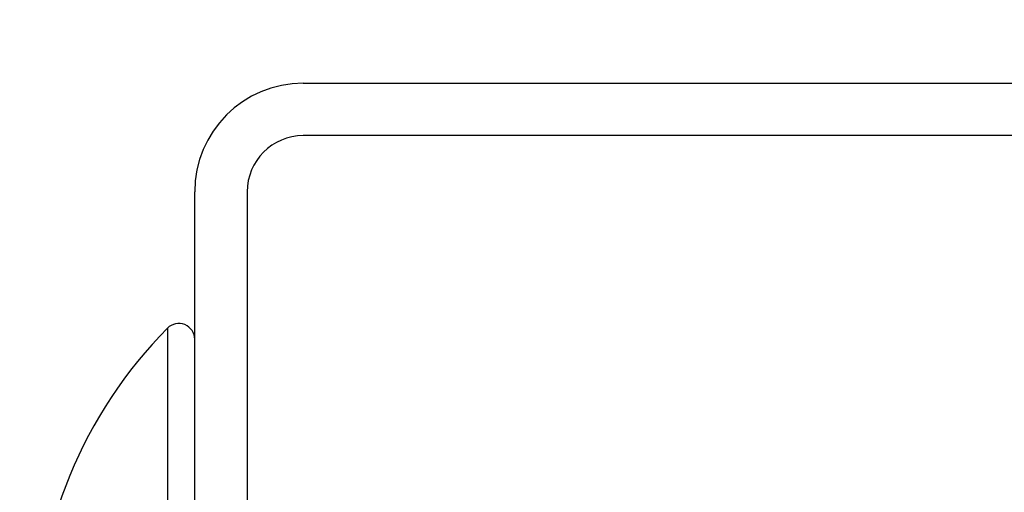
# Model space of a CAD drawing. Header units: inches. Extents: x 0.2 to 10.8, y 0.2 to 8.2.
# Tile 16 of 55: x 3.5151 to 3.5604, y 6.886 to 6.9077. Entities that reach past the tile are written whole.
import ezdxf

# ---------------------------------------------------------------- set-up
doc = ezdxf.new("R2010")
doc.units = ezdxf.units.IN
doc.header["$MEASUREMENT"] = 0
doc.layers.add('DIMENSIONS', color=140, linetype='Continuous', lineweight=25)
doc.styles.add('SLDTEXTSTYLE0', font='TXT', dxfattribs={"width": 0.7})
doc.dimstyles.new('SLDDIMSTYLE0', dxfattribs={"dimtxt": 0.0849609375, "dimasz": 0.13, "dimexe": 0, "dimexo": 0.0625, "dimgap": 0.021240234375, "dimtad": 0, "dimtih": 1, "dimtoh": 1, "dimlfac": 24, "dimrnd": 1e-09, "dimzin": 12, "dimdsep": 46, "dimtxsty": 'SLDTEXTSTYLE0', "dimsah": 1, "dimcen": 0.09, "dimadec": 0, "dimazin": 3, "dimtfac": 1, "dimtofl": 0, "dimtmove": 0, "dimatfit": 3, "dimfxl": 0, "dimfrac": 2, "dimtolj": 1, "dimtzin": 12, "dimarcsym": 0})
doc.dimstyles.new('SLDDIMSTYLE2', dxfattribs={"dimtxt": 0.0849609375, "dimasz": 0.13, "dimexe": 0, "dimexo": 0.0625, "dimgap": 0.021240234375, "dimtad": 0, "dimtih": 1, "dimtoh": 1, "dimlfac": 24, "dimrnd": 1e-09, "dimzin": 4, "dimdsep": 46, "dimtxsty": 'SLDTEXTSTYLE0', "dimsah": 1, "dimcen": 0.09, "dimadec": 0, "dimazin": 1, "dimtfac": 1, "dimtmove": 0, "dimatfit": 0, "dimfxl": 0, "dimfrac": 2, "dimtolj": 1, "dimtzin": 12, "dimarcsym": 0})

# ---------------------------------------------------------------- blocks, each defined once
blk = doc.blocks.new('_D_7')
at = {"layer": 'DIMENSIONS'}
for p, q in [((3.523134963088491, 6.949811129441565), (3.523134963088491, 7.41289418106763)), ((5.158551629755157, 6.949811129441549), (5.158551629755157, 7.41289418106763)), ((3.523134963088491, 7.28789418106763), (4.08216560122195, 7.28789418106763)), ((4.197290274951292, 7.28789417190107), (4.168760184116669, 7.28789417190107)), ((4.168760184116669, 7.28789417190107), (4.168760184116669, 7.152863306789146)), ((4.520438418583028, 7.28789417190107), (4.548968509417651, 7.28789417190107)), ((4.548968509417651, 7.28789417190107), (4.548968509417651, 7.152863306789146)), ((5.158551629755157, 7.28789418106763), (4.635563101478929, 7.28789418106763)), ((4.168760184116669, 7.152863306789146), (4.197290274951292, 7.152863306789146)), ((4.548968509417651, 7.152863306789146), (4.520438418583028, 7.152863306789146))]:
    blk.add_line(p, q, dxfattribs=at)
for points in [[(3.523134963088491, 7.28789418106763), (3.65313496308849, 7.26789418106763), (3.65313496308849, 7.307894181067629)], [(5.158551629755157, 7.28789418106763), (5.028551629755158, 7.307894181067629), (5.028551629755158, 7.26789418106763)]]:
    blk.add_solid(points, dxfattribs=at)
at = {"layer": 'DIMENSIONS', "char_height": 0.08333333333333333, "attachment_point": 1, "style": 'SLDTEXTSTYLE0'}
for s, insert in [('39.25', (4.197290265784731, 7.414336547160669)), ('997.0', (4.197290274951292, 7.26028561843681))]:
    blk.add_mtext(s, dxfattribs=dict(at, insert=insert))
blk = doc.blocks.new('_D_8')
at = {"layer": 'DIMENSIONS'}
for p, q in [((2.49725954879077, 7.367369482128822), (2.468729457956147, 7.367369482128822)), ((2.468729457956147, 7.367369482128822), (2.468729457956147, 7.232338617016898)), ((2.74972870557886, 7.367369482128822), (2.778258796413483, 7.367369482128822)), ((2.778258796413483, 7.367369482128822), (2.778258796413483, 7.232338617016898)), ((2.914662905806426, 7.287894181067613), (3.025267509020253, 7.287894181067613)), ((3.025267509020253, 7.287894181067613), (3.025267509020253, 6.904811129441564)), ((2.468729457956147, 7.232338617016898), (2.49725954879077, 7.232338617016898)), ((2.778258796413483, 7.232338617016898), (2.74972870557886, 7.232338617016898)), ((3.478134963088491, 6.904811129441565), (2.900267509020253, 6.904811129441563)), ((3.478134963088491, 6.800644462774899), (2.900267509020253, 6.800644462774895)), ((3.025267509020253, 6.800644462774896), (3.025267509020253, 6.550644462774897))]:
    blk.add_line(p, q, dxfattribs=at)
for points in [[(3.025267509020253, 6.904811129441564), (3.045267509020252, 7.034811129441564), (3.005267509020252, 7.034811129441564)], [(3.025267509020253, 6.800644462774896), (3.005267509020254, 6.670644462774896), (3.045267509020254, 6.670644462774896)]]:
    blk.add_solid(points, dxfattribs=at)
at = {"layer": 'DIMENSIONS', "char_height": 0.08333333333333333, "attachment_point": 1, "style": 'SLDTEXTSTYLE0'}
for s, insert in [('2.50', (2.497259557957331, 7.493811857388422)), ('63.5', (2.49725954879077, 7.339760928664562)), ('SQUARE', (2.389389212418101, 7.185710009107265))]:
    blk.add_mtext(s, dxfattribs=dict(at, insert=insert))

msp = doc.modelspace()

# ---------------------------------------------------------------- linework, layer by layer
for p, q in [((3.528134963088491, 6.904811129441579), (3.622301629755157, 6.904811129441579)), ((3.622301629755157, 6.902394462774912), (3.528134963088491, 6.902394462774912)), ((3.523134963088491, 6.805644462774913), (3.523134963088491, 6.899811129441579)), ((3.525551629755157, 6.899811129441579), (3.525551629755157, 6.805644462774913)), ((3.521880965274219, 6.89353171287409), (3.521880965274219, 6.878769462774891))]:
    msp.add_line(p, q)
for centre, radius, start, end in [((3.528134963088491, 6.899811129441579), 0.005000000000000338, 90, 180), ((3.528134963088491, 6.899811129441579), 0.002583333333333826, 90, 180), ((3.53676464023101, 6.878769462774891), 0.02096301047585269, 135.2346728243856, 180), ((3.522401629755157, 6.893015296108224), 0.0007333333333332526, 0, 135.2346728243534)]:
    msp.add_arc(centre, radius, start, end)

# ---------------------------------------------------------------- dimensions: what is measured, and where the dimension line sits
at = {"layer": 'DIMENSIONS'}
dim = msp.add_linear_dim(base=(3.025267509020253, 6.800644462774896), p1=(3.528134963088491, 6.904811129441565), p2=(3.528134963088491, 6.800644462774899), angle=90.0000000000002, text='<>\\PSQUARE', dimstyle='SLDDIMSTYLE2', dxfattribs=at)
dim.commit()
dim.dimension.update_dxf_attribs({"geometry": '_D_8', "text_midpoint": (3.02526750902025, 7.287894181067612), "dimtype": 160})
dim = msp.add_linear_dim(base=(5.158551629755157, 7.287894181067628), p1=(3.523134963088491, 6.899811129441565), p2=(5.158551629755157, 6.89981112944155), dimstyle='SLDDIMSTYLE0', dxfattribs=at)
dim.commit()
dim.dimension.update_dxf_attribs({"geometry": '_D_7', "text_midpoint": (4.35886435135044, 7.287894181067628), "dimtype": 160})

doc.saveas('drawing.dxf')
